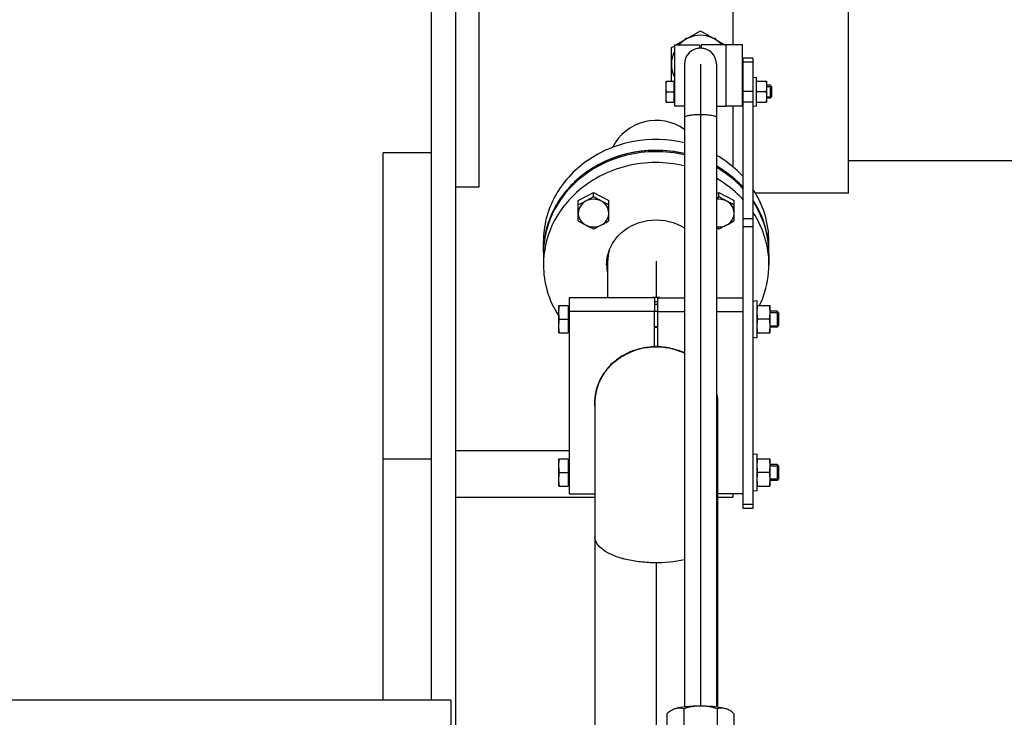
# Model space of a CAD drawing. Header units: millimetres. Extents: x 0 to 1189, y 0 to 841.
# Tile 151 of 184: x 766 to 791, y 587 to 604. Entities that reach past the tile are written whole.
import ezdxf

# ---------------------------------------------------------------- set-up
doc = ezdxf.new("R2010")
doc.units = ezdxf.units.MM
doc.header["$LTSCALE"] = 65.395
doc.linetypes.add('CENTER', pattern=[0.6, 0.375, -0.075, 0.075, -0.075])
for name, color, linetype in [('1907_153701_06_AC_PBL394', 7, 'CONTINUOUS'), ('1907_153701_06_AC_PBL395', 7, 'CONTINUOUS'), ('32007_153200_13_ABL331', 7, 'CONTINUOUS'), ('32007_153200_13_T1_PBL513', 7, 'CONTINUOUS'), ('32007_153200_13_T2_PBL512', 7, 'CONTINUOUS'), ('32007_153200_17_ABL421', 7, 'CONTINUOUS'), ('32007_153200_17_T1_PBL514', 7, 'CONTINUOUS'), ('32007_153701_05_PBL415', 7, 'CONTINUOUS'), ('32007_153701_07_PBL390', 7, 'CONTINUOUS'), ('8M32E_GENSET_GENERATOR_ABL368', 7, 'CONTINUOUS'), ('8M32E_GENSET_GENERATOR_T1_PBL369', 7, 'CONTINUOUS'), ('8M32E_GENSET_VERROHRUNG_ABL25', 7, 'CONTINUOUS'), ('BOGEN-S-2D-90-76_1X2_9_PBL511', 7, 'CONTINUOUS'), ('D2616-2-K-76_1-2_9-60_3-2_9_PBL510', 7, 'CONTINUOUS'), ('D3870-A2-S-20_PBL487', 7, 'CONTINUOUS'), ('D3870-A2-S-20_PBL501', 7, 'CONTINUOUS'), ('D3901-S20A-G3_4_PBL422', 7, 'CONTINUOUS'), ('D6796-10_PBL325', 7, 'CONTINUOUS'), ('D6796-10_PBL326', 7, 'CONTINUOUS'), ('D6796-8_PBL337', 7, 'CONTINUOUS'), ('D931_1-M10X130_PBL398', 7, 'CONTINUOUS'), ('D931_1-M10X130_PBL407', 7, 'CONTINUOUS'), ('D931_1-M12X50_PBL498', 7, 'CONTINUOUS'), ('D931_1-M12X50_PBL499', 7, 'CONTINUOUS'), ('D931_1-M8X60_PBL418', 7, 'CONTINUOUS'), ('D934-M10_PBL399', 7, 'CONTINUOUS'), ('D934-M10_PBL408', 7, 'CONTINUOUS'), ('D934-M8_PBL419', 7, 'CONTINUOUS'), ('E1514-FF-DN50-PN6X2_PBL2173', 7, 'CONTINUOUS'), ('EN1092-1-01A-DN50-PN6_PBL509', 7, 'CONTINUOUS'), ('new_view_2_VBL0', 7, 'CONTINUOUS'), ('RKD1000-20_PBL416', 7, 'CONTINUOUS'), ('RKD1000-20_PBL417', 7, 'CONTINUOUS')]:
    doc.layers.add(name, color=color, linetype=linetype)

# ---------------------------------------------------------------- blocks, each defined once
blk = doc.blocks.new('D6796-10_PBL325', base_point=(784.449, 593.022))
at = {"layer": 'D6796-10_PBL325', "color": 7, "linetype": 'Continuous'}
for p, q in [((784.399, 593.471), (784.499, 593.482)), ((784.499, 593.482), (784.499, 592.562)), ((784.399, 592.573), (784.499, 592.562))]:
    blk.add_line(p, q, dxfattribs=at)
blk = doc.blocks.new('D6796-10_PBL326', base_point=(784.449, 596.829))
at = {"layer": 'D6796-10_PBL326', "color": 7, "linetype": 'Continuous'}
for p, q in [((784.399, 597.278), (784.499, 597.289)), ((784.499, 597.289), (784.499, 596.369)), ((784.399, 596.38), (784.499, 596.369))]:
    blk.add_line(p, q, dxfattribs=at)
blk = doc.blocks.new('EN1092-1-01A-DN50-PN6_PBL509', base_point=(781.999, 598.953))
at = {"layer": 'EN1092-1-01A-DN50-PN6_PBL509', "color": 7, "linetype": 'Continuous'}
for p, q in [((779.199, 598.452), (779.199, 598.182)), ((784.799, 598.452), (784.799, 598.182))]:
    blk.add_line(p, q, dxfattribs=at)
for centre, radius, start, end in [((781.497, 598.452), 2.299, 179.1661, 180), ((781.786, 598.453), 1.018, 188.1635, 190.6154), ((781.789, 598.454), 1.02, 190.6154, 192.0887), ((782.5, 598.452), 2.299, 0, 0.8339), ((781.786, 598.182), 1.017, 180.0282, 192.0831)]:
    blk.add_arc(centre, radius, start, end, dxfattribs=at)
for points, knots in [([(782.701, 600.909), (782.234, 601.018), (781.247, 601.017), (780.366, 600.561), (780.019, 600.247)], [0, 0, 0, 0, 0.50575, 1, 1, 1, 1]), ([(782.701, 600.638), (782.234, 600.748), (781.247, 600.747), (780.366, 600.291), (780.019, 599.976)], [0, 0, 0, 0, 0.50575, 1, 1, 1, 1]), ([(784.169, 600.056), (784.122, 600.108), (783.921, 600.314), (783.688, 600.486), (783.501, 600.594)], [0, 0, 0, 0, 0.247488, 1, 1, 1, 1]), ([(780.019, 600.247), (779.77, 600.022), (779.359, 599.478), (779.204, 598.812), (779.199, 598.486)], [0, 0, 0, 0, 0.507062, 1, 1, 1, 1]), ([(784.169, 599.785), (784.122, 599.838), (783.921, 600.043), (783.688, 600.216), (783.501, 600.323)], [0, 0, 0, 0, 0.247488, 1, 1, 1, 1]), ([(780.019, 599.976), (779.766, 599.747), (779.349, 599.193), (779.199, 598.513), (779.199, 598.182)], [0, 0, 0, 0, 0.507089, 1, 1, 1, 1]), ([(784.798, 598.486), (784.795, 598.706), (784.724, 599.151), (784.53, 599.558), (784.408, 599.745)], [0, 0, 0, 0, 0.496419, 1, 1, 1, 1]), ([(784.799, 598.182), (784.799, 598.408), (784.731, 598.865), (784.533, 599.283), (784.408, 599.475)], [0, 0, 0, 0, 0.496408, 1, 1, 1, 1]), ([(781.129, 598.97), (781.333, 599.155), (781.886, 599.385), (782.467, 599.245), (782.702, 599.096)], [0, 0, 0, 0, 0.497424, 1, 1, 1, 1]), ([(780.769, 598.182), (780.769, 598.327), (780.835, 598.626), (781.018, 598.87), (781.129, 598.97)], [0, 0, 0, 0, 0.492911, 1, 1, 1, 1]), ([(779.199, 598.182), (779.199, 597.961), (779.264, 597.514), (779.452, 597.104), (779.572, 596.916)], [0, 0, 0, 0, 0.496558, 1, 1, 1, 1]), ([(784.565, 597.167), (784.603, 597.246), (784.737, 597.569), (784.799, 597.921), (784.799, 598.182)], [0, 0, 0, 0, 0.252687, 1, 1, 1, 1])]:
    blk.add_open_spline(points, degree=3, knots=knots, dxfattribs=at)
blk = doc.blocks.new('D2616-2-K-76_1-2_9-60_3-2_9_PBL510', base_point=(781.999, 596.063))
at = {"layer": 'D2616-2-K-76_1-2_9-60_3-2_9_PBL510', "color": 7, "linetype": 'Continuous'}
for p, q in [((780.477, 594.878), (780.477, 594.767)), ((783.521, 594.878), (783.521, 594.767))]:
    blk.add_line(p, q, dxfattribs=at)
for centre, radius, start, end in [((781.999, 596.04), 1.331, 91.7626, 93.5227), ((781.999, 596.042), 1.329, 90.0005, 91.7629), ((781.999, 596.042), 1.329, 88.2371, 89.9995), ((781.999, 596.04), 1.331, 86.4773, 88.2374), ((781.995, 594.486), 1.65, 97.8086, 110.7201), ((781.998, 594.466), 1.67, 95.8806, 97.8237), ((781.999, 594.457), 1.679, 91.8716, 95.8795), ((781.999, 594.459), 1.677, 90.0005, 91.8725), ((781.999, 594.459), 1.677, 88.1275, 89.9995), ((781.999, 594.457), 1.679, 84.1205, 88.1284), ((781.999, 594.466), 1.67, 82.1763, 84.1194), ((782.003, 594.486), 1.65, 69.2799, 82.1914), ((781.981, 594.526), 1.607, 110.7767, 111.9626), ((782.016, 594.526), 1.607, 68.0374, 69.2233), ((782.021, 594.537), 1.595, 64.6699, 68.0398), ((781.822, 594.72), 1.353, 142.0968, 154.5653), ((781.85, 594.7), 1.387, 141.7844, 142.1349), ((781.754, 594.751), 1.278, 159.4612, 169.2445), ((781.778, 594.743), 1.303, 154.6339, 159.4641), ((781.733, 594.756), 1.257, 169.2753, 179.3378), ((782.267, 594.756), 1.254, 0.6514, 8.1476)]:
    blk.add_arc(centre, radius, start, end, dxfattribs=at)
at = {"layer": 'D2616-2-K-76_1-2_9-60_3-2_9_PBL510', "color": 9, "linetype": 'Continuous'}
for centre, radius, start, end in [((781.999, 595.93), 1.329, 90.0005, 91.7331), ((781.999, 595.848), 1.345, 90.0005, 91.712), ((781.999, 595.93), 1.329, 88.2669, 89.9995), ((781.999, 595.848), 1.345, 88.288, 89.9995), ((781.999, 594.946), 1.677, 90.0003, 91.3694), ((781.999, 594.946), 1.677, 88.6306, 89.9997)]:
    blk.add_arc(centre, radius, start, end, dxfattribs=at)
at = {"layer": 'D2616-2-K-76_1-2_9-60_3-2_9_PBL510', "color": 7, "linetype": 'Continuous'}
blk.add_open_spline([(780.76, 595.558), (780.799, 595.608), (780.973, 595.8), (781.199, 595.944), (781.38, 596.017)], degree=3, knots=[0, 0, 0, 0, 0.246331, 1, 1, 1, 1], dxfattribs=at)
blk = doc.blocks.new('BOGEN-S-2D-90-76_1X2_9_PBL511', base_point=(781.999, 593.459))
at = {"layer": 'BOGEN-S-2D-90-76_1X2_9_PBL511', "color": 7, "linetype": 'Continuous'}
for p, q in [((780.477, 594.756), (780.477, 591.418)), ((783.521, 594.756), (783.521, 591.418))]:
    blk.add_line(p, q, dxfattribs=at)
for centre, radius, start, end in [((781.999, 594.466), 1.681, 85.9835, 94.0165), ((781.833, 594.722), 1.367, 144.4664, 145.6335), ((781.742, 594.766), 1.266, 163.6936, 179.9296), ((781.756, 594.761), 1.28, 161.2332, 163.6803), ((782.267, 594.767), 1.253, 0.007, 6.5384)]:
    blk.add_arc(centre, radius, start, end, dxfattribs=at)
for points in [[(780.984, 595.795), (780.885, 595.715), (780.795, 595.621), (780.721, 595.517)], [(780.705, 595.494), (780.637, 595.395), (780.582, 595.286), (780.544, 595.173)], [(783.521, 591.418), (783.521, 591.396), (783.518, 591.373), (783.512, 591.352)]]:
    blk.add_open_spline(points, degree=3, dxfattribs=at)
blk.add_open_spline([(782.703, 590.848), (782.456, 590.794), (782.073, 590.761), (781.572, 590.794), (781.221, 590.857), (780.918, 590.955), (780.682, 591.083), (780.521, 591.234), (780.477, 591.361), (780.477, 591.418)], degree=3, knots=[0, 0, 0, 0, 0.305687, 0.461372, 0.607741, 0.737551, 0.845697, 0.93105, 1, 1, 1, 1], dxfattribs=at)
blk = doc.blocks.new('32007_153200_13_T2_PBL512', base_point=(781.999, 587.689))
at = {"layer": '32007_153200_13_T2_PBL512', "color": 7, "linetype": 'Continuous'}
for p, q in [((780.477, 591.418), (780.477, 585.401)), ((783.521, 591.418), (783.521, 587.188)), ((780.477, 584.601), (780.477, 583.961)), ((783.521, 584.671), (783.521, 583.961))]:
    blk.add_line(p, q, dxfattribs=at)
at = {"layer": '32007_153200_13_T2_PBL512', "color": 2, "linetype": 'CENTER'}
for p, q in [((781.999, 590.782), (781.999, 585.752)), ((781.999, 584.249), (781.999, 583.961))]:
    blk.add_line(p, q, dxfattribs=at)
at = {"layer": '32007_153200_13_T2_PBL512', "color": 7, "linetype": 'Continuous'}
blk.add_open_spline([(782.702, 590.848), (782.455, 590.794), (782.072, 590.761), (781.572, 590.794), (781.221, 590.858), (780.918, 590.956), (780.682, 591.083), (780.521, 591.234), (780.477, 591.361), (780.477, 591.418)], degree=3, knots=[0, 0, 0, 0, 0.30574, 0.461423, 0.607778, 0.737571, 0.845703, 0.931048, 1, 1, 1, 1], dxfattribs=at)
blk.add_open_spline([(783.521, 591.418), (783.521, 591.386), (783.514, 591.353), (783.503, 591.322)], degree=3, dxfattribs=at)
at = {"layer": '32007_153200_13_T2_PBL512', "color": 9, "linetype": 'Continuous'}
blk.add_open_spline([(780.604, 585.4), (780.566, 585.437), (780.503, 585.514), (780.477, 585.612), (780.477, 585.657)], degree=3, knots=[0, 0, 0, 0, 0.53819, 1, 1, 1, 1], dxfattribs=at)
blk = doc.blocks.new('32007_153200_13_T1_PBL513', base_point=(781.439, 597.949))
at = {"layer": '32007_153200_13_T1_PBL513', "color": 7, "linetype": 'Continuous'}
blk.add_line((780.793, 598.266), (780.793, 597.36), dxfattribs=at)
at = {"layer": '32007_153200_13_T1_PBL513', "color": 2, "linetype": 'CENTER'}
blk.add_line((781.999, 598.266), (781.999, 597.371), dxfattribs=at)
at = {"layer": '32007_153200_13_T1_PBL513', "color": 7, "linetype": 'Continuous'}
for centre, radius, start, end in [((781.795, 598.265), 1.002, 164.2685, 179.9367), ((781.999, 596.04), 1.331, 91.7407, 93.7086), ((781.999, 596.041), 1.33, 88.2597, 91.7403), ((781.999, 596.04), 1.331, 86.2914, 88.2593)]:
    blk.add_arc(centre, radius, start, end, dxfattribs=at)
blk = doc.blocks.new('32007_153200_13_ABL331', base_point=(782.449, 587.935))
at = {"layer": '32007_153200_13_T1_PBL513'}
blk.add_blockref('32007_153200_13_T1_PBL513', (781.439, 597.949), dxfattribs=at)
at = {"layer": '32007_153200_13_T2_PBL512'}
blk.add_blockref('32007_153200_13_T2_PBL512', (781.999, 587.689), dxfattribs=at)
at = {"layer": 'BOGEN-S-2D-90-76_1X2_9_PBL511'}
blk.add_blockref('BOGEN-S-2D-90-76_1X2_9_PBL511', (781.999, 593.459), dxfattribs=at)
at = {"layer": 'D2616-2-K-76_1-2_9-60_3-2_9_PBL510'}
blk.add_blockref('D2616-2-K-76_1-2_9-60_3-2_9_PBL510', (781.999, 596.063), dxfattribs=at)
at = {"layer": 'EN1092-1-01A-DN50-PN6_PBL509'}
blk.add_blockref('EN1092-1-01A-DN50-PN6_PBL509', (781.999, 598.953), dxfattribs=at)
blk = doc.blocks.new('D6796-8_PBL337', base_point=(784.439, 602.481))
at = {"layer": 'D6796-8_PBL337', "color": 7, "linetype": 'Continuous'}
for p, q in [((784.399, 602.831), (784.479, 602.841)), ((784.479, 602.841), (784.479, 602.121)), ((784.399, 602.131), (784.479, 602.121))]:
    blk.add_line(p, q, dxfattribs=at)
blk = doc.blocks.new('32007_153701_07_PBL390', base_point=(784.279, 597.719))
at = {"layer": '32007_153701_07_PBL390', "color": 7, "linetype": 'Continuous'}
for p, q in [((784.399, 603.31), (784.159, 603.31)), ((784.159, 592.128), (784.159, 603.31)), ((784.399, 603.214), (784.159, 603.214)), ((784.399, 603.31), (784.399, 592.128)), ((784.399, 602.489), (784.159, 602.489)), ((784.399, 602.223), (784.159, 602.223)), ((784.399, 592.225), (784.159, 592.225)), ((784.399, 592.128), (784.159, 592.128))]:
    blk.add_line(p, q, dxfattribs=at)
at = {"layer": '32007_153701_07_PBL390', "color": 9, "linetype": 'Continuous'}
for p, q in [((784.159, 599.326), (784.399, 599.326)), ((784.159, 599.132), (784.399, 599.132))]:
    blk.add_line(p, q, dxfattribs=at)
blk = doc.blocks.new('1907_153701_06_AC_PBL394', base_point=(783.079, 594.926))
at = {"layer": '1907_153701_06_AC_PBL394', "color": 7, "linetype": 'Continuous'}
for p, q in [((782.039, 597.36), (782.698, 597.36)), ((782.039, 597.022), (782.039, 597.36)), ((783.498, 597.36), (784.159, 597.36)), ((782.039, 597.022), (782.698, 597.022)), ((782.039, 596.143), (782.039, 597.022)), ((783.498, 597.022), (784.159, 597.022)), ((783.529, 594.757), (783.529, 594.756)), ((783.529, 594.756), (783.529, 594.756)), ((784.159, 592.491), (783.521, 592.491))]:
    blk.add_line(p, q, dxfattribs=at)
for centre, radius, start, end in [((781.999, 594.456), 1.687, 86.0083, 88.6416), ((781.999, 594.463), 1.68, 79.1529, 86.0121), ((782.004, 594.487), 1.656, 72.0408, 79.1507), ((782.015, 594.522), 1.619, 65.4553, 72.0368), ((782.024, 594.543), 1.596, 64.9418, 65.4398), ((782.265, 594.756), 1.264, 0.527, 10.9228), ((782.27, 594.757), 1.259, 354.4321, 359.9727), ((782.273, 594.756), 1.256, 0.0239, 0.508)]:
    blk.add_arc(centre, radius, start, end, dxfattribs=at)
blk = doc.blocks.new('1907_153701_06_AC_PBL395', base_point=(780.899, 594.926))
at = {"layer": '1907_153701_06_AC_PBL395', "color": 7, "linetype": 'Continuous'}
for p, q in [((781.959, 597.36), (779.839, 597.36)), ((779.839, 597.36), (779.839, 592.491)), ((781.959, 597.36), (781.959, 597.022)), ((781.959, 597.022), (779.839, 597.022)), ((781.959, 596.143), (781.959, 597.022)), ((780.469, 594.757), (780.469, 594.756)), ((780.469, 594.756), (780.469, 594.756)), ((779.839, 592.491), (780.477, 592.491))]:
    blk.add_line(p, q, dxfattribs=at)
for centre, radius, start, end in [((781.982, 594.522), 1.619, 107.9632, 114.5447), ((781.994, 594.487), 1.656, 100.8493, 107.9592), ((781.998, 594.463), 1.68, 93.9879, 100.8471), ((781.999, 594.456), 1.687, 91.3584, 93.9917), ((781.932, 594.614), 1.514, 123.6451, 128.7271), ((781.961, 594.568), 1.568, 114.5358, 123.6158), ((781.836, 594.709), 1.378, 144.0841, 145.2429), ((781.742, 594.755), 1.273, 163.2258, 179.421), ((781.758, 594.749), 1.29, 160.7777, 163.2135), ((781.724, 594.756), 1.256, 179.492, 179.9761), ((781.727, 594.757), 1.259, 180.0273, 185.5679)]:
    blk.add_arc(centre, radius, start, end, dxfattribs=at)
for points in [[(780.984, 595.795), (780.885, 595.715), (780.795, 595.621), (780.72, 595.517)], [(780.703, 595.495), (780.635, 595.396), (780.579, 595.288), (780.54, 595.174)]]:
    blk.add_open_spline(points, degree=3, dxfattribs=at)
blk = doc.blocks.new('D931_1-M10X130_PBL398', base_point=(782.311, 593.022))
at = {"layer": 'D931_1-M10X130_PBL398', "color": 7, "linetype": 'Continuous'}
for p, q in [((779.583, 593.362), (779.815, 593.362)), ((779.583, 592.682), (779.583, 593.362)), ((779.815, 593.362), (779.815, 592.682)), ((779.839, 593.334), (779.815, 593.334)), ((785.002, 593.222), (784.819, 593.222)), ((785.039, 593.185), (785.002, 593.222)), ((785.002, 593.222), (785.002, 592.822)), ((785.039, 593.185), (785.039, 592.859)), ((779.597, 593.022), (779.815, 593.022)), ((779.583, 592.682), (779.815, 592.682)), ((779.839, 592.71), (779.815, 592.71)), ((785.002, 592.822), (784.819, 592.822)), ((785.039, 592.859), (785.002, 592.822))]:
    blk.add_line(p, q, dxfattribs=at)
at = {"layer": 'D931_1-M10X130_PBL398', "color": 2, "linetype": 'Continuous'}
for p, q in [((784.819, 593.185), (785.039, 593.185)), ((784.819, 592.859), (785.039, 592.859))]:
    blk.add_line(p, q, dxfattribs=at)
at = {"layer": 'D931_1-M10X130_PBL398', "color": 7, "linetype": 'Continuous'}
for points in [[(779.583, 593.192), (779.583, 593.249), (779.588, 593.306), (779.597, 593.362)], [(779.597, 593.022), (779.588, 593.078), (779.583, 593.135), (779.583, 593.192)], [(779.583, 592.852), (779.583, 592.909), (779.588, 592.966), (779.597, 593.022)], [(779.597, 592.682), (779.588, 592.738), (779.583, 592.795), (779.583, 592.852)]]:
    blk.add_open_spline(points, degree=3, dxfattribs=at)
blk = doc.blocks.new('D934-M10_PBL399', base_point=(784.659, 593.022))
at = {"layer": 'D934-M10_PBL399', "color": 7, "linetype": 'Continuous'}
for p, q in [((784.499, 593.362), (784.819, 593.362)), ((784.819, 593.362), (784.819, 592.682)), ((784.804, 593.022), (784.513, 593.022)), ((784.499, 592.682), (784.819, 592.682))]:
    blk.add_line(p, q, dxfattribs=at)
for points in [[(784.513, 593.362), (784.504, 593.306), (784.499, 593.249), (784.499, 593.192)], [(784.804, 593.362), (784.813, 593.306), (784.819, 593.249), (784.819, 593.192)], [(784.499, 593.192), (784.499, 593.135), (784.504, 593.078), (784.513, 593.022)], [(784.819, 593.192), (784.819, 593.135), (784.813, 593.078), (784.804, 593.022)], [(784.513, 593.022), (784.504, 592.966), (784.499, 592.909), (784.499, 592.852)], [(784.804, 593.022), (784.813, 592.966), (784.819, 592.909), (784.819, 592.852)], [(784.499, 592.852), (784.499, 592.795), (784.504, 592.738), (784.513, 592.682)], [(784.819, 592.852), (784.819, 592.795), (784.813, 592.738), (784.804, 592.682)]]:
    blk.add_open_spline(points, degree=3, dxfattribs=at)
blk = doc.blocks.new('D931_1-M10X130_PBL407', base_point=(782.311, 596.829))
at = {"layer": 'D931_1-M10X130_PBL407', "color": 7, "linetype": 'Continuous'}
for p, q in [((779.583, 597.169), (779.815, 597.169)), ((779.583, 596.489), (779.583, 597.169)), ((779.815, 597.169), (779.815, 596.489)), ((779.839, 597.141), (779.815, 597.141)), ((785.002, 597.029), (784.819, 597.029)), ((785.039, 596.992), (785.002, 597.029)), ((785.002, 597.029), (785.002, 596.629)), ((779.597, 596.829), (779.815, 596.829)), ((782.039, 597.023), (781.959, 597.023)), ((785.039, 596.992), (785.039, 596.666)), ((782.039, 596.635), (781.959, 596.635)), ((785.002, 596.629), (784.819, 596.629)), ((785.039, 596.666), (785.002, 596.629)), ((779.583, 596.489), (779.815, 596.489)), ((779.839, 596.517), (779.815, 596.517))]:
    blk.add_line(p, q, dxfattribs=at)
at = {"layer": 'D931_1-M10X130_PBL407', "color": 2, "linetype": 'Continuous'}
for p, q in [((784.819, 596.992), (785.039, 596.992)), ((784.819, 596.666), (785.039, 596.666))]:
    blk.add_line(p, q, dxfattribs=at)
at = {"layer": 'D931_1-M10X130_PBL407', "color": 7, "linetype": 'Continuous'}
for points in [[(779.583, 596.999), (779.583, 597.056), (779.588, 597.113), (779.597, 597.169)], [(779.597, 596.829), (779.588, 596.885), (779.583, 596.942), (779.583, 596.999)], [(779.583, 596.659), (779.583, 596.716), (779.588, 596.773), (779.597, 596.829)], [(779.597, 596.489), (779.588, 596.545), (779.583, 596.602), (779.583, 596.659)]]:
    blk.add_open_spline(points, degree=3, dxfattribs=at)
blk = doc.blocks.new('D934-M10_PBL408', base_point=(784.659, 596.829))
at = {"layer": 'D934-M10_PBL408', "color": 7, "linetype": 'Continuous'}
for p, q in [((784.499, 597.169), (784.819, 597.169)), ((784.819, 597.169), (784.819, 596.489)), ((784.804, 596.829), (784.513, 596.829)), ((784.499, 596.489), (784.819, 596.489))]:
    blk.add_line(p, q, dxfattribs=at)
for points in [[(784.513, 597.169), (784.504, 597.113), (784.499, 597.056), (784.499, 596.999)], [(784.804, 597.169), (784.813, 597.113), (784.819, 597.056), (784.819, 596.999)], [(784.499, 596.999), (784.499, 596.942), (784.504, 596.885), (784.513, 596.829)], [(784.513, 596.829), (784.504, 596.773), (784.499, 596.716), (784.499, 596.659)], [(784.819, 596.999), (784.819, 596.942), (784.813, 596.885), (784.804, 596.829)], [(784.804, 596.829), (784.813, 596.773), (784.819, 596.716), (784.819, 596.659)], [(784.499, 596.659), (784.499, 596.602), (784.504, 596.545), (784.513, 596.489)], [(784.819, 596.659), (784.819, 596.602), (784.813, 596.545), (784.804, 596.489)]]:
    blk.add_open_spline(points, degree=3, dxfattribs=at)
blk = doc.blocks.new('32007_153701_05_PBL415', base_point=(783.938, 602.881))
at = {"layer": '32007_153701_05_PBL415', "color": 7, "linetype": 'Continuous'}
for p, q in [((784.138, 603.641), (783.738, 603.641)), ((783.738, 602.121), (783.738, 603.641)), ((784.138, 602.121), (784.138, 603.641)), ((784.138, 602.121), (783.738, 602.121))]:
    blk.add_line(p, q, dxfattribs=at)
blk = doc.blocks.new('RKD1000-20_PBL416', base_point=(782.768, 602.881))
at = {"layer": 'RKD1000-20_PBL416', "color": 7, "linetype": 'Continuous'}
for p, q in [((782.458, 603.641), (783.078, 603.641)), ((782.458, 602.121), (782.458, 603.641)), ((783.078, 603.641), (783.078, 603.56)), ((782.698, 602.121), (782.458, 602.121))]:
    blk.add_line(p, q, dxfattribs=at)
blk.add_arc((783.098, 603.161), 0.4, 97.4177, 106.7036, dxfattribs=at)
blk = doc.blocks.new('RKD1000-20_PBL417', base_point=(783.418, 602.881))
at = {"layer": 'RKD1000-20_PBL417', "color": 7, "linetype": 'Continuous'}
for p, q in [((783.738, 603.641), (783.118, 603.641)), ((783.118, 603.641), (783.118, 603.56)), ((783.738, 602.121), (783.738, 603.641)), ((783.498, 602.121), (783.738, 602.121))]:
    blk.add_line(p, q, dxfattribs=at)
blk.add_arc((783.098, 603.161), 0.4, 73.2964, 82.5823, dxfattribs=at)
blk = doc.blocks.new('D931_1-M8X60_PBL418', base_point=(783.552, 602.481))
at = {"layer": 'D931_1-M8X60_PBL418', "color": 7, "linetype": 'Continuous'}
for p, q in [((782.246, 602.741), (782.434, 602.741)), ((782.246, 602.221), (782.246, 602.741)), ((782.434, 602.741), (782.434, 602.221)), ((782.458, 602.713), (782.434, 602.713)), ((782.257, 602.481), (782.434, 602.481)), ((784.159, 602.641), (784.138, 602.641)), ((784.828, 602.641), (784.739, 602.641)), ((784.858, 602.61), (784.828, 602.641)), ((784.828, 602.641), (784.828, 602.321)), ((784.858, 602.61), (784.858, 602.351)), ((782.246, 602.221), (782.434, 602.221)), ((782.458, 602.249), (782.434, 602.249)), ((784.159, 602.321), (784.138, 602.321)), ((784.828, 602.321), (784.739, 602.321)), ((784.858, 602.351), (784.828, 602.321))]:
    blk.add_line(p, q, dxfattribs=at)
at = {"layer": 'D931_1-M8X60_PBL418', "color": 2, "linetype": 'Continuous'}
for p, q in [((784.138, 602.61), (784.159, 602.61)), ((784.739, 602.61), (784.858, 602.61)), ((784.138, 602.351), (784.159, 602.351)), ((784.739, 602.351), (784.858, 602.351))]:
    blk.add_line(p, q, dxfattribs=at)
at = {"layer": 'D931_1-M8X60_PBL418', "color": 7, "linetype": 'Continuous'}
for points in [[(782.246, 602.611), (782.246, 602.654), (782.25, 602.698), (782.257, 602.741)], [(782.257, 602.481), (782.25, 602.524), (782.246, 602.567), (782.246, 602.611)], [(782.246, 602.351), (782.246, 602.394), (782.25, 602.438), (782.257, 602.481)], [(782.257, 602.221), (782.25, 602.264), (782.246, 602.307), (782.246, 602.351)]]:
    blk.add_open_spline(points, degree=3, dxfattribs=at)
blk = doc.blocks.new('D934-M8_PBL419', base_point=(784.609, 602.481))
at = {"layer": 'D934-M8_PBL419', "color": 7, "linetype": 'Continuous'}
for p, q in [((784.479, 602.741), (784.739, 602.741)), ((784.739, 602.741), (784.739, 602.221)), ((784.728, 602.481), (784.489, 602.481)), ((784.479, 602.221), (784.739, 602.221))]:
    blk.add_line(p, q, dxfattribs=at)
for points in [[(784.489, 602.741), (784.483, 602.698), (784.479, 602.654), (784.479, 602.611)], [(784.728, 602.741), (784.734, 602.698), (784.739, 602.654), (784.739, 602.611)], [(784.479, 602.611), (784.479, 602.567), (784.483, 602.524), (784.489, 602.481)], [(784.489, 602.481), (784.483, 602.438), (784.479, 602.394), (784.479, 602.351)], [(784.739, 602.611), (784.739, 602.567), (784.734, 602.524), (784.728, 602.481)], [(784.728, 602.481), (784.734, 602.438), (784.739, 602.394), (784.739, 602.351)], [(784.479, 602.351), (784.479, 602.307), (784.483, 602.264), (784.489, 602.221)], [(784.739, 602.351), (784.739, 602.307), (784.734, 602.264), (784.728, 602.221)]]:
    blk.add_open_spline(points, degree=3, dxfattribs=at)
blk = doc.blocks.new('D3901-S20A-G3_4_PBL422', base_point=(782.923, 603.464))
at = {"layer": 'D3901-S20A-G3_4_PBL422', "color": 7, "linetype": 'Continuous'}
for p, q in [((782.729, 603.801), (782.71, 603.768)), ((782.767, 603.801), (782.729, 603.801)), ((783.468, 603.801), (783.43, 603.801)), ((783.487, 603.768), (783.468, 603.801)), ((782.378, 603.194), (782.359, 603.161)), ((782.359, 603.161), (782.378, 603.128))]:
    blk.add_line(p, q, dxfattribs=at)
blk = doc.blocks.new('D3870-A2-S-20_PBL487', base_point=(783.098, 586.644))
at = {"layer": 'D3870-A2-S-20_PBL487', "color": 7, "linetype": 'Continuous'}
for p, q in [((782.267, 587.025), (782.267, 586.212)), ((782.475, 587.151), (782.413, 587.127)), ((782.683, 587.15), (782.683, 586.337)), ((783.514, 587.15), (783.514, 586.337)), ((783.784, 587.127), (783.722, 587.151)), ((783.93, 587.025), (783.93, 586.212)), ((782.388, 586.12), (782.407, 586.108)), ((782.407, 586.108), (782.475, 586.081)), ((783.722, 586.081), (783.789, 586.108)), ((783.809, 586.12), (783.789, 586.108))]:
    blk.add_line(p, q, dxfattribs=at)
for centre, radius, start, end in [((782.666, 586.717), 0.665, 253.2965, 255.1041), ((783.531, 586.717), 0.664, 284.896, 286.7035)]:
    blk.add_arc(centre, radius, start, end, dxfattribs=at)
for points, knots in [([(782.397, 587.118), (782.386, 587.112), (782.34, 587.085), (782.297, 587.052), (782.267, 587.025)], [0, 0, 0, 0, 0.238551, 1, 1, 1, 1]), ([(783.098, 587.214), (782.978, 587.214), (782.769, 587.204), (782.56, 587.177), (782.475, 587.151)], [0, 0, 0, 0, 0.573986, 1, 1, 1, 1]), ([(782.683, 587.15), (782.632, 587.164), (782.56, 587.171), (782.492, 587.156), (782.475, 587.151)], [0, 0, 0, 0, 0.742638, 1, 1, 1, 1]), ([(783.458, 587.197), (783.43, 587.2), (783.31, 587.21), (783.19, 587.214), (783.098, 587.214)], [0, 0, 0, 0, 0.235183, 1, 1, 1, 1]), ([(783.722, 587.151), (783.705, 587.156), (783.618, 587.178), (783.529, 587.19), (783.458, 587.197)], [0, 0, 0, 0, 0.201941, 1, 1, 1, 1]), ([(783.722, 587.151), (783.705, 587.156), (783.636, 587.171), (783.564, 587.164), (783.514, 587.15)], [0, 0, 0, 0, 0.257362, 1, 1, 1, 1]), ([(783.93, 587.025), (783.919, 587.034), (783.878, 587.069), (783.834, 587.099), (783.8, 587.118)], [0, 0, 0, 0, 0.261282, 1, 1, 1, 1]), ([(782.683, 586.337), (782.666, 586.322), (782.604, 586.268), (782.532, 586.223), (782.475, 586.206)], [0, 0, 0, 0, 0.271611, 1, 1, 1, 1]), ([(783.722, 586.206), (783.704, 586.211), (783.627, 586.242), (783.561, 586.294), (783.514, 586.337)], [0, 0, 0, 0, 0.22955, 1, 1, 1, 1]), ([(782.267, 586.212), (782.277, 586.203), (782.315, 586.169), (782.355, 586.139), (782.388, 586.12)], [0, 0, 0, 0, 0.261125, 1, 1, 1, 1]), ([(782.475, 586.206), (782.441, 586.195), (782.37, 586.187), (782.3, 586.201), (782.267, 586.212)], [0, 0, 0, 0, 0.503953, 1, 1, 1, 1]), ([(782.475, 586.206), (782.457, 586.2), (782.428, 586.19), (782.393, 586.172), (782.374, 586.147), (782.381, 586.13), (782.386, 586.124)], [0, 0, 0, 0, 0.392539, 0.66576, 0.839575, 1, 1, 1, 1]), ([(782.386, 586.124), (782.388, 586.123), (782.394, 586.117), (782.401, 586.111), (782.407, 586.108)], [0, 0, 0, 0, 0.216724, 1, 1, 1, 1]), ([(783.098, 586.268), (782.978, 586.268), (782.769, 586.259), (782.56, 586.231), (782.475, 586.206)], [0, 0, 0, 0, 0.573986, 1, 1, 1, 1]), ([(783.722, 586.206), (783.636, 586.231), (783.427, 586.259), (783.218, 586.268), (783.098, 586.268)], [0, 0, 0, 0, 0.426014, 1, 1, 1, 1]), ([(783.93, 586.212), (783.896, 586.201), (783.827, 586.187), (783.756, 586.195), (783.722, 586.206)], [0, 0, 0, 0, 0.496047, 1, 1, 1, 1]), ([(783.81, 586.124), (783.815, 586.13), (783.823, 586.147), (783.803, 586.172), (783.769, 586.19), (783.739, 586.2), (783.722, 586.206)], [0, 0, 0, 0, 0.160421, 0.334239, 0.607461, 1, 1, 1, 1]), ([(783.789, 586.108), (783.791, 586.109), (783.799, 586.114), (783.806, 586.12), (783.81, 586.124)], [0, 0, 0, 0, 0.285341, 1, 1, 1, 1]), ([(783.809, 586.12), (783.819, 586.126), (783.862, 586.153), (783.901, 586.186), (783.93, 586.212)], [0, 0, 0, 0, 0.238635, 1, 1, 1, 1])]:
    blk.add_open_spline(points, degree=3, knots=knots, dxfattribs=at)
for points in [[(782.475, 587.151), (782.448, 587.143), (782.422, 587.132), (782.397, 587.118)], [(783.098, 587.214), (782.958, 587.214), (782.817, 587.189), (782.683, 587.15)], [(783.514, 587.15), (783.379, 587.189), (783.238, 587.214), (783.098, 587.214)], [(783.8, 587.118), (783.775, 587.132), (783.749, 587.143), (783.722, 587.151)], [(783.098, 586.268), (782.958, 586.268), (782.817, 586.295), (782.683, 586.337)], [(783.514, 586.337), (783.38, 586.295), (783.239, 586.268), (783.098, 586.268)]]:
    blk.add_open_spline(points, degree=3, dxfattribs=at)
at = {"layer": 'D3870-A2-S-20_PBL487', "color": 2, "linetype": 'Continuous'}
for points, knots in [([(782.498, 586.143), (782.499, 586.145), (782.501, 586.148), (782.503, 586.152), (782.505, 586.156), (782.507, 586.158), (782.508, 586.16), (782.508, 586.161), (782.509, 586.162), (782.509, 586.163), (782.51, 586.163), (782.51, 586.163), (782.51, 586.164), (782.511, 586.164), (782.512, 586.165), (782.514, 586.166), (782.516, 586.167), (782.519, 586.169), (782.522, 586.171), (782.527, 586.173), (782.531, 586.176), (782.534, 586.178), (782.537, 586.179), (782.539, 586.18), (782.541, 586.181), (782.542, 586.182), (782.543, 586.183), (782.543, 586.183), (782.544, 586.183), (782.545, 586.183), (782.548, 586.184), (782.55, 586.185), (782.554, 586.186), (782.558, 586.188), (782.564, 586.19), (782.571, 586.192), (782.578, 586.194), (782.584, 586.196), (782.588, 586.197), (782.592, 586.199), (782.594, 586.199), (782.596, 586.2), (782.598, 586.2), (782.598, 586.201), (782.6, 586.201), (782.601, 586.201), (782.604, 586.202), (782.608, 586.203), (782.613, 586.204), (782.619, 586.205), (782.627, 586.207), (782.636, 586.209), (782.646, 586.211), (782.654, 586.212), (782.66, 586.214), (782.665, 586.215), (782.668, 586.216), (782.671, 586.216), (782.673, 586.217), (782.674, 586.217), (782.675, 586.217), (782.677, 586.217), (782.681, 586.218), (782.685, 586.218), (782.691, 586.219), (782.698, 586.22), (782.708, 586.222), (782.719, 586.223), (782.731, 586.225), (782.742, 586.226), (782.751, 586.228), (782.758, 586.229), (782.762, 586.229), (782.764, 586.23), (782.768, 586.23), (782.772, 586.23), (782.78, 586.231), (782.79, 586.232), (782.803, 586.233), (782.82, 586.235), (782.838, 586.237), (782.853, 586.238), (782.86, 586.239), (782.864, 586.239), (782.868, 586.239), (782.871, 586.239), (782.876, 586.24), (782.884, 586.24), (782.896, 586.241), (782.91, 586.242), (782.928, 586.243), (782.947, 586.244), (782.963, 586.244), (782.971, 586.245), (782.976, 586.245), (782.98, 586.245), (782.983, 586.245), (782.988, 586.245), (782.997, 586.246), (783.009, 586.246), (783.024, 586.246), (783.044, 586.246), (783.069, 586.247), (783.088, 586.247), (783.098, 586.247)], [0, 0, 0, 0, 0.03125, 0.0625, 0.078125, 0.09375, 0.101562, 0.109375, 0.117188, 0.121094, 0.123047, 0.125, 0.126953, 0.128906, 0.132812, 0.140625, 0.148438, 0.15625, 0.171875, 0.1875, 0.203125, 0.21875, 0.226562, 0.234375, 0.242188, 0.246094, 0.248047, 0.25, 0.251953, 0.253906, 0.257812, 0.265625, 0.273438, 0.28125, 0.296875, 0.3125, 0.328125, 0.34375, 0.351562, 0.359375, 0.367188, 0.371094, 0.373047, 0.375, 0.376953, 0.378906, 0.382812, 0.390625, 0.398438, 0.40625, 0.421875, 0.4375, 0.453125, 0.46875, 0.476562, 0.484375, 0.492188, 0.496094, 0.498047, 0.5, 0.501953, 0.503906, 0.507812, 0.515625, 0.523438, 0.53125, 0.546875, 0.5625, 0.578125, 0.59375, 0.609375, 0.617188, 0.621094, 0.625, 0.628906, 0.632812, 0.640625, 0.65625, 0.671875, 0.6875, 0.71875, 0.734375, 0.742188, 0.746094, 0.75, 0.753906, 0.757812, 0.765625, 0.78125, 0.796875, 0.8125, 0.84375, 0.859375, 0.867188, 0.871094, 0.875, 0.878906, 0.882812, 0.890625, 0.90625, 0.921875, 0.9375, 0.96875, 1, 1, 1, 1]), ([(783.098, 586.247), (783.108, 586.247), (783.127, 586.247), (783.156, 586.246), (783.181, 586.246), (783.198, 586.246), (783.207, 586.245), (783.215, 586.245), (783.222, 586.245), (783.231, 586.244), (783.247, 586.244), (783.266, 586.243), (783.285, 586.242), (783.299, 586.241), (783.311, 586.24), (783.319, 586.24), (783.323, 586.24), (783.327, 586.239), (783.33, 586.239), (783.334, 586.239), (783.342, 586.238), (783.357, 586.237), (783.374, 586.235), (783.391, 586.233), (783.404, 586.232), (783.415, 586.231), (783.423, 586.231), (783.427, 586.23), (783.43, 586.23), (783.433, 586.229), (783.437, 586.229), (783.444, 586.228), (783.453, 586.227), (783.465, 586.225), (783.476, 586.223), (783.488, 586.222), (783.498, 586.22), (783.505, 586.219), (783.511, 586.218), (783.516, 586.218), (783.519, 586.217), (783.521, 586.217), (783.523, 586.217), (783.524, 586.217), (783.525, 586.216), (783.528, 586.216), (783.532, 586.215), (783.536, 586.214), (783.543, 586.213), (783.55, 586.211), (783.56, 586.209), (783.569, 586.207), (783.577, 586.205), (783.583, 586.204), (783.588, 586.203), (783.591, 586.202), (783.594, 586.202), (783.596, 586.201), (783.597, 586.201), (783.598, 586.201), (783.599, 586.2), (783.601, 586.2), (783.604, 586.199), (783.607, 586.198), (783.612, 586.196), (783.618, 586.194), (783.624, 586.192), (783.631, 586.19), (783.637, 586.188), (783.642, 586.187), (783.645, 586.185), (783.648, 586.184), (783.65, 586.184), (783.651, 586.183), (783.652, 586.183), (783.653, 586.183), (783.653, 586.182), (783.655, 586.182), (783.656, 586.181), (783.659, 586.18), (783.661, 586.178), (783.665, 586.176), (783.669, 586.173), (783.674, 586.171), (783.677, 586.169), (783.68, 586.167), (783.682, 586.166), (783.684, 586.165), (783.685, 586.164), (783.686, 586.164), (783.686, 586.164), (783.687, 586.163), (783.687, 586.163), (783.687, 586.162), (783.688, 586.161), (783.689, 586.16), (783.69, 586.158), (783.691, 586.156), (783.693, 586.153), (783.695, 586.148), (783.697, 586.145), (783.698, 586.143)], [0, 0, 0, 0, 0.03125, 0.0625, 0.09375, 0.109375, 0.117188, 0.125, 0.132812, 0.140625, 0.15625, 0.1875, 0.203125, 0.21875, 0.234375, 0.242188, 0.246094, 0.25, 0.253906, 0.257812, 0.265625, 0.28125, 0.3125, 0.328125, 0.34375, 0.359375, 0.367188, 0.371094, 0.375, 0.378906, 0.382812, 0.390625, 0.40625, 0.421875, 0.4375, 0.453125, 0.46875, 0.476562, 0.484375, 0.492188, 0.496094, 0.498047, 0.5, 0.501953, 0.503906, 0.507812, 0.515625, 0.523438, 0.53125, 0.546875, 0.5625, 0.578125, 0.59375, 0.601562, 0.609375, 0.617188, 0.621094, 0.623047, 0.625, 0.626953, 0.628906, 0.632812, 0.640625, 0.648438, 0.65625, 0.671875, 0.6875, 0.703125, 0.71875, 0.726562, 0.734375, 0.742188, 0.746094, 0.748047, 0.75, 0.751953, 0.753906, 0.757812, 0.765625, 0.773438, 0.78125, 0.796875, 0.8125, 0.828125, 0.84375, 0.851562, 0.859375, 0.867188, 0.871094, 0.873047, 0.875, 0.876953, 0.878906, 0.882812, 0.890625, 0.898438, 0.90625, 0.921875, 0.9375, 0.96875, 1, 1, 1, 1])]:
    blk.add_open_spline(points, degree=3, knots=knots, dxfattribs=at)
blk = doc.blocks.new('D3870-A2-S-20_PBL501', base_point=(783.043, 603.366))
at = {"layer": 'D3870-A2-S-20_PBL501', "color": 7, "linetype": 'Continuous'}
for p, q in [((782.49, 603.641), (783.098, 603.992)), ((783.098, 603.992), (783.707, 603.641)), ((782.378, 603.576), (782.458, 603.622)), ((782.378, 602.745), (782.378, 603.576)), ((782.386, 602.741), (782.378, 602.745))]:
    blk.add_line(p, q, dxfattribs=at)
for start, end in [(42.0728, 137.9282), (153.4319, 206.5675)]:
    blk.add_arc((783.098, 603.161), 0.72, start, end, dxfattribs=at)
blk = doc.blocks.new('32007_153200_17_T1_PBL514', base_point=(783.098, 595.176))
at = {"layer": '32007_153200_17_T1_PBL514', "color": 7, "linetype": 'Continuous'}
for p, q in [((782.698, 603.161), (782.698, 587.191)), ((783.498, 603.161), (783.498, 587.191))]:
    blk.add_line(p, q, dxfattribs=at)
at = {"layer": '32007_153200_17_T1_PBL514', "color": 2, "linetype": 'CENTER'}
blk.add_line((783.098, 603.161), (783.098, 587.214), dxfattribs=at)
at = {"layer": '32007_153200_17_T1_PBL514', "color": 7, "linetype": 'Continuous'}
blk.add_arc((783.098, 603.161), 0.4, 0, 180, dxfattribs=at)
at = {"layer": '32007_153200_17_T1_PBL514', "color": 9, "linetype": 'Continuous'}
blk.add_open_spline([(783.498, 601.838), (783.498, 601.852), (783.447, 601.875), (783.371, 601.891), (783.243, 601.905), (783.098, 601.909), (782.954, 601.905), (782.826, 601.891), (782.749, 601.875), (782.698, 601.852), (782.698, 601.838)], degree=3, knots=[0, 0, 0, 0, 0.048836, 0.157085, 0.314935, 0.5, 0.685065, 0.842915, 0.951164, 1, 1, 1, 1], dxfattribs=at)
blk = doc.blocks.new('32007_153200_17_ABL421', base_point=(783.098, 595.033))
at = {"layer": '32007_153200_17_T1_PBL514'}
blk.add_blockref('32007_153200_17_T1_PBL514', (783.098, 595.176), dxfattribs=at)
at = {"layer": 'D3870-A2-S-20_PBL487'}
blk.add_blockref('D3870-A2-S-20_PBL487', (783.098, 586.644), dxfattribs=at)
at = {"layer": 'D3870-A2-S-20_PBL501'}
blk.add_blockref('D3870-A2-S-20_PBL501', (783.043, 603.366), dxfattribs=at)
at = {"layer": 'D3901-S20A-G3_4_PBL422'}
blk.add_blockref('D3901-S20A-G3_4_PBL422', (782.923, 603.464), dxfattribs=at)
blk = doc.blocks.new('D931_1-M12X50_PBL498', base_point=(780.443, 599.527))
at = {"layer": 'D931_1-M12X50_PBL498', "color": 7, "linetype": 'Continuous'}
for p, q in [((780.063, 599.78), (780.443, 599.979)), ((780.443, 599.979), (780.823, 599.78)), ((780.443, 599.869), (780.443, 599.979)), ((780.063, 599.273), (780.063, 599.78)), ((780.823, 599.273), (780.823, 599.78))]:
    blk.add_line(p, q, dxfattribs=at)
for points, knots in [([(780.443, 599.869), (780.412, 599.851), (780.288, 599.779), (780.16, 599.715), (780.063, 599.67)], [0, 0, 0, 0, 0.254823, 1, 1, 1, 1]), ([(780.443, 599.809), (780.369, 599.809), (780.223, 599.771), (780.119, 599.657), (780.091, 599.593)], [0, 0, 0, 0, 0.512379, 1, 1, 1, 1]), ([(780.823, 599.67), (780.791, 599.685), (780.662, 599.746), (780.536, 599.815), (780.443, 599.869)], [0, 0, 0, 0, 0.244256, 1, 1, 1, 1]), ([(780.795, 599.593), (780.767, 599.657), (780.663, 599.771), (780.517, 599.809), (780.443, 599.809)], [0, 0, 0, 0, 0.487621, 1, 1, 1, 1]), ([(780.091, 599.593), (780.068, 599.542), (780.05, 599.426), (780.118, 599.261), (780.261, 599.147), (780.382, 599.121), (780.443, 599.121)], [0, 0, 0, 0, 0.24025, 0.483066, 0.736836, 1, 1, 1, 1]), ([(780.443, 599.121), (780.504, 599.121), (780.625, 599.147), (780.768, 599.261), (780.836, 599.426), (780.818, 599.542), (780.795, 599.593)], [0, 0, 0, 0, 0.263164, 0.516934, 0.75975, 1, 1, 1, 1]), ([(780.063, 599.273), (780.094, 599.254), (780.218, 599.183), (780.346, 599.118), (780.443, 599.074)], [0, 0, 0, 0, 0.254823, 1, 1, 1, 1]), ([(780.443, 599.074), (780.475, 599.089), (780.604, 599.149), (780.73, 599.218), (780.823, 599.273)], [0, 0, 0, 0, 0.244256, 1, 1, 1, 1])]:
    blk.add_open_spline(points, degree=3, knots=knots, dxfattribs=at)
blk = doc.blocks.new('D931_1-M12X50_PBL499', base_point=(783.716, 599.527))
at = {"layer": 'D931_1-M12X50_PBL499', "color": 7, "linetype": 'Continuous'}
for p, q in [((783.498, 599.95), (783.554, 599.979)), ((783.554, 599.979), (783.934, 599.78)), ((783.554, 599.869), (783.554, 599.979)), ((783.934, 599.273), (783.934, 599.78))]:
    blk.add_line(p, q, dxfattribs=at)
for centre, radius, start, end in [((780.82, 604.511), 5.387, 299.8063, 300.4955), ((783.554, 599.39), 0.419, 90.003, 97.7031), ((783.554, 599.54), 0.419, 262.2969, 269.997), ((785.501, 603.327), 4.677, 244.6526, 245.4097)]:
    blk.add_arc(centre, radius, start, end, dxfattribs=at)
for points, knots in [([(783.934, 599.67), (783.903, 599.685), (783.773, 599.746), (783.647, 599.815), (783.554, 599.869)], [0, 0, 0, 0, 0.244256, 1, 1, 1, 1]), ([(783.907, 599.593), (783.878, 599.657), (783.775, 599.771), (783.628, 599.809), (783.554, 599.809)], [0, 0, 0, 0, 0.487621, 1, 1, 1, 1]), ([(783.554, 599.121), (783.615, 599.121), (783.736, 599.147), (783.879, 599.261), (783.948, 599.426), (783.929, 599.542), (783.907, 599.593)], [0, 0, 0, 0, 0.263164, 0.516934, 0.75975, 1, 1, 1, 1]), ([(783.554, 599.074), (783.586, 599.089), (783.715, 599.149), (783.841, 599.218), (783.934, 599.273)], [0, 0, 0, 0, 0.244256, 1, 1, 1, 1])]:
    blk.add_open_spline(points, degree=3, knots=knots, dxfattribs=at)
blk = doc.blocks.new('E1514-FF-DN50-PN6X2_PBL2173', base_point=(781.999, 599.654))
at = {"layer": 'E1514-FF-DN50-PN6X2_PBL2173', "color": 7, "linetype": 'Continuous'}
for centre, radius, start, end in [((781.497, 598.452), 2.299, 179.1661, 180), ((781.787, 598.453), 1.008, 186.3328, 189.6482), ((781.788, 598.487), 1.009, 187.6309, 190.8298), ((782.5, 598.452), 2.299, 0, 0.8339)]:
    blk.add_arc(centre, radius, start, end, dxfattribs=at)
for points, knots in [([(782.701, 600.943), (782.234, 601.052), (781.247, 601.051), (780.366, 600.595), (780.019, 600.281)], [0, 0, 0, 0, 0.50575, 1, 1, 1, 1]), ([(782.701, 600.909), (782.234, 601.018), (781.247, 601.017), (780.366, 600.561), (780.019, 600.247)], [0, 0, 0, 0, 0.50575, 1, 1, 1, 1]), ([(784.169, 600.089), (784.122, 600.142), (783.921, 600.347), (783.688, 600.52), (783.501, 600.627)], [0, 0, 0, 0, 0.247488, 1, 1, 1, 1]), ([(784.169, 600.056), (784.122, 600.108), (783.921, 600.314), (783.688, 600.486), (783.501, 600.594)], [0, 0, 0, 0, 0.247488, 1, 1, 1, 1]), ([(780.019, 600.281), (779.766, 600.052), (779.349, 599.497), (779.199, 598.818), (779.199, 598.486)], [0, 0, 0, 0, 0.507089, 1, 1, 1, 1]), ([(780.019, 600.247), (779.77, 600.022), (779.359, 599.478), (779.204, 598.812), (779.199, 598.486)], [0, 0, 0, 0, 0.507062, 1, 1, 1, 1]), ([(784.799, 598.49), (784.798, 598.715), (784.73, 599.171), (784.533, 599.588), (784.408, 599.779)], [0, 0, 0, 0, 0.496409, 1, 1, 1, 1]), ([(784.798, 598.486), (784.795, 598.706), (784.724, 599.151), (784.53, 599.558), (784.408, 599.745)], [0, 0, 0, 0, 0.496419, 1, 1, 1, 1])]:
    blk.add_open_spline(points, degree=3, knots=knots, dxfattribs=at)
blk = doc.blocks.new('8M32E_GENSET_VERROHRUNG_ABL25', base_point=(593.858, 615.821))
at = {"layer": '1907_153701_06_AC_PBL394'}
blk.add_blockref('1907_153701_06_AC_PBL394', (783.079, 594.926), dxfattribs=at)
at = {"layer": '1907_153701_06_AC_PBL395'}
blk.add_blockref('1907_153701_06_AC_PBL395', (780.899, 594.926), dxfattribs=at)
at = {"layer": '32007_153200_13_ABL331'}
blk.add_blockref('32007_153200_13_ABL331', (782.449, 587.935), dxfattribs=at)
at = {"layer": '32007_153200_17_ABL421'}
blk.add_blockref('32007_153200_17_ABL421', (783.098, 595.033), dxfattribs=at)
at = {"layer": '32007_153701_05_PBL415'}
blk.add_blockref('32007_153701_05_PBL415', (783.938, 602.881), dxfattribs=at)
at = {"layer": '32007_153701_07_PBL390'}
blk.add_blockref('32007_153701_07_PBL390', (784.279, 597.719), dxfattribs=at)
at = {"layer": 'D6796-10_PBL325'}
blk.add_blockref('D6796-10_PBL325', (784.449, 593.022), dxfattribs=at)
at = {"layer": 'D6796-10_PBL326'}
blk.add_blockref('D6796-10_PBL326', (784.449, 596.829), dxfattribs=at)
at = {"layer": 'D6796-8_PBL337'}
blk.add_blockref('D6796-8_PBL337', (784.439, 602.481), dxfattribs=at)
at = {"layer": 'D931_1-M10X130_PBL398'}
blk.add_blockref('D931_1-M10X130_PBL398', (782.311, 593.022), dxfattribs=at)
at = {"layer": 'D931_1-M10X130_PBL407'}
blk.add_blockref('D931_1-M10X130_PBL407', (782.311, 596.829), dxfattribs=at)
at = {"layer": 'D931_1-M12X50_PBL498'}
blk.add_blockref('D931_1-M12X50_PBL498', (780.443, 599.527), dxfattribs=at)
at = {"layer": 'D931_1-M12X50_PBL499'}
blk.add_blockref('D931_1-M12X50_PBL499', (783.716, 599.527), dxfattribs=at)
at = {"layer": 'D931_1-M8X60_PBL418'}
blk.add_blockref('D931_1-M8X60_PBL418', (783.552, 602.481), dxfattribs=at)
at = {"layer": 'D934-M10_PBL399'}
blk.add_blockref('D934-M10_PBL399', (784.659, 593.022), dxfattribs=at)
at = {"layer": 'D934-M10_PBL408'}
blk.add_blockref('D934-M10_PBL408', (784.659, 596.829), dxfattribs=at)
at = {"layer": 'D934-M8_PBL419'}
blk.add_blockref('D934-M8_PBL419', (784.609, 602.481), dxfattribs=at)
at = {"layer": 'E1514-FF-DN50-PN6X2_PBL2173'}
blk.add_blockref('E1514-FF-DN50-PN6X2_PBL2173', (781.999, 599.654), dxfattribs=at)
at = {"layer": 'RKD1000-20_PBL416'}
blk.add_blockref('RKD1000-20_PBL416', (782.768, 602.881), dxfattribs=at)
at = {"layer": 'RKD1000-20_PBL417'}
blk.add_blockref('RKD1000-20_PBL417', (783.418, 602.881), dxfattribs=at)
blk = doc.blocks.new('8M32E_GENSET_GENERATOR_T1_PBL369', base_point=(597.159, 629.061))
at = {"layer": '8M32E_GENSET_GENERATOR_T1_PBL369', "color": 7, "linetype": 'Continuous'}
for p, q in [((777.018, 634.761), (777.018, 585.401)), ((776.418, 587.361), (776.418, 622.681)), ((777.598, 614.761), (777.598, 600.106)), ((786.778, 599.961), (786.778, 611.161)), ((783.898, 607.55), (783.898, 603.641)), ((783.898, 602.121), (783.898, 600.617)), ((776.418, 600.961), (775.218, 600.961)), ((775.218, 587.361), (775.218, 600.961)), ((795.178, 600.761), (786.778, 600.761)), ((777.598, 600.106), (777.018, 600.106)), ((786.778, 599.961), (784.46, 599.961)), ((779.198, 598.486), (779.198, 598.757)), ((784.798, 598.49), (784.798, 598.757)), ((777.018, 593.567), (779.839, 593.567)), ((775.218, 593.361), (776.418, 593.361)), ((777.018, 592.404), (780.477, 592.404)), ((783.521, 592.404), (783.898, 592.404)), ((783.898, 592.491), (783.898, 592.404)), ((776.898, 587.361), (742.498, 587.361)), ((776.898, 587.361), (776.898, 585.761))]:
    blk.add_line(p, q, dxfattribs=at)
for centre, radius, start, end in [((781.998, 600.561), 1.206, 54.5154, 153.6266), ((781.873, 598.229), 2.766, 121.4307, 132.1213), ((781.774, 598.341), 2.616, 132.1422, 143.2519), ((781.661, 598.426), 2.475, 144.0088, 154.8828), ((781.71, 598.392), 2.535, 143.317, 144.0386), ((781.604, 598.455), 2.41, 154.9371, 155.9371), ((781.567, 598.471), 2.371, 155.9209, 167.1165), ((781.527, 598.482), 2.329, 167.1599, 167.9167), ((781.514, 598.485), 2.315, 167.9217, 179.9713), ((781.498, 598.486), 2.299, 180, 180.2069), ((781.498, 598.486), 2.3, 180.2069, 180.6494)]:
    blk.add_arc(centre, radius, start, end, dxfattribs=at)
for points, knots in [([(782.698, 601.214), (782.288, 601.31), (781.424, 601.331), (780.431, 600.923), (779.814, 600.379), (779.465, 599.889), (779.248, 599.339), (779.198, 598.949), (779.198, 598.757)], [0, 0, 0, 0, 0.259469, 0.514874, 0.639647, 0.761689, 0.88148, 1, 1, 1, 1]), ([(782.698, 600.943), (782.317, 601.033), (781.516, 601.064), (780.762, 600.791), (780.431, 600.589)], [0, 0, 0, 0, 0.503108, 1, 1, 1, 1]), ([(784.159, 600.37), (784.112, 600.422), (783.914, 600.623), (783.684, 600.793), (783.5, 600.899)], [0, 0, 0, 0, 0.247522, 1, 1, 1, 1]), ([(784.159, 600.1), (784.112, 600.151), (783.914, 600.353), (783.684, 600.522), (783.5, 600.628)], [0, 0, 0, 0, 0.247522, 1, 1, 1, 1]), ([(784.798, 598.757), (784.798, 598.985), (784.729, 599.447), (784.528, 599.868), (784.4, 600.061)], [0, 0, 0, 0, 0.496343, 1, 1, 1, 1])]:
    blk.add_open_spline(points, degree=3, knots=knots, dxfattribs=at)
blk = doc.blocks.new('8M32E_GENSET_GENERATOR_ABL368', base_point=(597.159, 629.061))
at = {"layer": '8M32E_GENSET_GENERATOR_T1_PBL369'}
blk.add_blockref('8M32E_GENSET_GENERATOR_T1_PBL369', (597.159, 629.061), dxfattribs=at)
blk = doc.blocks.new('NEW_VIEW_2_VBL0', base_point=(574.373, 631.232))
at = {"layer": '8M32E_GENSET_GENERATOR_ABL368'}
blk.add_blockref('8M32E_GENSET_GENERATOR_ABL368', (597.159, 629.061), dxfattribs=at)
at = {"layer": '8M32E_GENSET_VERROHRUNG_ABL25'}
blk.add_blockref('8M32E_GENSET_VERROHRUNG_ABL25', (593.858, 615.821), dxfattribs=at)

msp = doc.modelspace()

# ---------------------------------------------------------------- block references
at = {"layer": 'new_view_2_VBL0'}
msp.add_blockref('NEW_VIEW_2_VBL0', (574.37274, 631.23233), dxfattribs=at)

doc.saveas('drawing.dxf')
